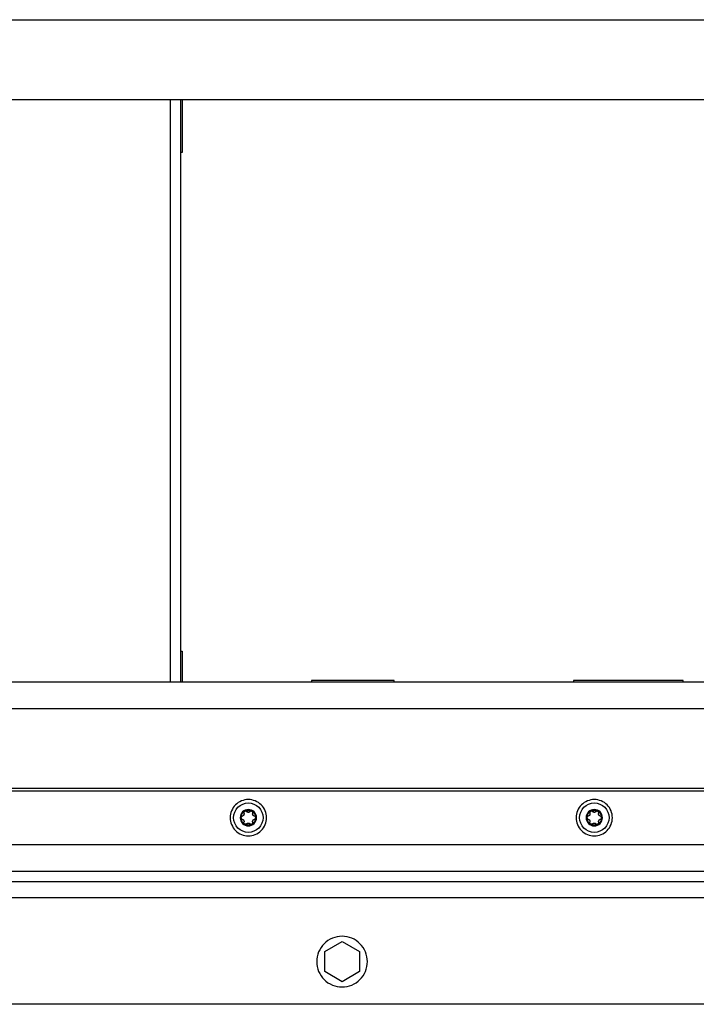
# Model space of a CAD drawing. Header units: millimetres. Extents: x -3787 to 418, y -511 to 3927.
# Tile 21 of 87: x -1442 to -1188, y -38 to 331. Entities that reach past the tile are written whole.
import ezdxf

# ---------------------------------------------------------------- set-up
doc = ezdxf.new("R2010")
doc.units = ezdxf.units.MM

msp = doc.modelspace()

# ---------------------------------------------------------------- linework, layer by layer
at = {"color": 7, "linetype": 'Continuous', "lineweight": 25}
for p, q in [((-1880.01, 331.14), (-962.01, 331.14)), ((-972.01, 301.14), (-1870.01, 301.14)), ((-1381.51, 82.81), (-1381.51, 301.14)), ((-1381.01, 301.14), (-1381.01, 281.31)), ((-1381.01, 281.31), (-1381.51, 281.31)), ((-1381.51, 94.31), (-1381.01, 94.31)), ((-1381.01, 94.31), (-1381.01, 82.81)), ((-1880.01, 82.81), (-962.01, 82.81)), ((-1301.5, 83.31), (-1332.5, 83.31)), ((-1332.5, 83.31), (-1332.5, 82.81)), ((-1301.5, 82.81), (-1301.5, 83.31)), ((-1193.17, 83.31), (-1234.17, 83.31)), ((-1234.17, 83.31), (-1234.17, 82.81)), ((-1193.17, 82.81), (-1193.17, 83.31)), ((-1880.01, 72.81), (-962.01, 72.81)), ((-953.01, 41.81), (-1889.01, 41.81)), ((-972.01, 42.81), (-1870.01, 42.81)), ((-1889.01, 21.81), (-953.01, 21.81)), ((-1893.01, 11.81), (-949.01, 11.81)), ((-912.01, 7.81), (-1930.01, 7.81)), ((-1022.01, 1.81), (-1820.01, 1.81)), ((-1327.51, -18.44), (-1321.01, -14.69)), ((-1321.01, -14.69), (-1314.51, -18.44)), ((-1327.51, -25.94), (-1327.51, -18.44)), ((-1314.51, -18.44), (-1314.51, -25.94)), ((-1321.01, -29.7), (-1327.51, -25.94)), ((-1314.51, -25.94), (-1321.01, -29.7)), ((-1022.01, -38.19), (-1820.01, -38.19))]:
    msp.add_line(p, q, dxfattribs=at)
at = {"color": 8, "linetype": 'Continuous', "lineweight": 25}
msp.add_line((-1385.51, 301.14), (-1385.51, 82.81), dxfattribs=at)
at = {"color": 7, "linetype": 'Continuous', "lineweight": 25}
for points, knots in [([(-1356.15, 38.61), (-1357.04, 38.61), (-1357.93, 38.43), (-1359.58, 37.75), (-1360.33, 37.25), (-1361.59, 35.99), (-1362.09, 35.23), (-1362.77, 33.59), (-1362.95, 32.7), (-1362.95, 30.92), (-1362.77, 30.03), (-1362.09, 28.38), (-1361.59, 27.63), (-1360.33, 26.37), (-1359.58, 25.87), (-1357.93, 25.19), (-1357.04, 25.01), (-1356.15, 25.01)], [0, 0, 0, 0, 0.125, 0.125, 0.25, 0.25, 0.375, 0.375, 0.5, 0.5, 0.625, 0.625, 0.75, 0.75, 0.875, 0.875, 1, 1, 1, 1]), ([(-1356.15, 26.29), (-1357.61, 26.29), (-1359.02, 26.87), (-1361.09, 28.94), (-1361.67, 30.35), (-1361.67, 33.27), (-1361.09, 34.68), (-1359.02, 36.75), (-1357.61, 37.33), (-1356.15, 37.33)], [0, 0, 0, 0, 0.25, 0.25, 0.5, 0.5, 0.75, 0.75, 1, 1, 1, 1]), ([(-1356.15, 25.01), (-1355.26, 25.01), (-1354.37, 25.19), (-1352.73, 25.87), (-1351.97, 26.37), (-1350.71, 27.63), (-1350.21, 28.38), (-1349.53, 30.03), (-1349.35, 30.92), (-1349.35, 32.7), (-1349.53, 33.59), (-1350.21, 35.23), (-1350.71, 35.99), (-1351.97, 37.25), (-1352.73, 37.75), (-1354.37, 38.43), (-1355.26, 38.61), (-1356.15, 38.61)], [0, 0, 0, 0, 0.125, 0.125, 0.25, 0.25, 0.375, 0.375, 0.5, 0.5, 0.625, 0.625, 0.75, 0.75, 0.875, 0.875, 1, 1, 1, 1]), ([(-1356.15, 37.33), (-1354.69, 37.33), (-1353.28, 36.75), (-1351.21, 34.68), (-1350.63, 33.27), (-1350.63, 30.35), (-1351.21, 28.94), (-1353.28, 26.87), (-1354.69, 26.29), (-1356.15, 26.29)], [0, 0, 0, 0, 0.25, 0.25, 0.5, 0.5, 0.75, 0.75, 1, 1, 1, 1]), ([(-1226.44, 38.61), (-1227.33, 38.61), (-1228.22, 38.43), (-1229.86, 37.75), (-1230.62, 37.25), (-1231.87, 35.99), (-1232.38, 35.23), (-1233.06, 33.59), (-1233.24, 32.7), (-1233.24, 30.92), (-1233.06, 30.03), (-1232.38, 28.38), (-1231.87, 27.63), (-1230.62, 26.37), (-1229.86, 25.87), (-1228.22, 25.19), (-1227.33, 25.01), (-1226.44, 25.01)], [0, 0, 0, 0, 0.125, 0.125, 0.25, 0.25, 0.375, 0.375, 0.5, 0.5, 0.625, 0.625, 0.75, 0.75, 0.875, 0.875, 1, 1, 1, 1]), ([(-1226.44, 26.29), (-1227.9, 26.29), (-1229.3, 26.87), (-1231.37, 28.94), (-1231.96, 30.35), (-1231.96, 33.27), (-1231.37, 34.68), (-1229.3, 36.75), (-1227.9, 37.33), (-1226.44, 37.33)], [0, 0, 0, 0, 0.25, 0.25, 0.5, 0.5, 0.75, 0.75, 1, 1, 1, 1]), ([(-1226.44, 25.01), (-1225.55, 25.01), (-1224.66, 25.19), (-1223.01, 25.87), (-1222.26, 26.37), (-1221, 27.63), (-1220.49, 28.38), (-1219.81, 30.03), (-1219.64, 30.92), (-1219.64, 32.7), (-1219.81, 33.59), (-1220.49, 35.23), (-1221, 35.99), (-1222.26, 37.25), (-1223.01, 37.75), (-1224.66, 38.43), (-1225.55, 38.61), (-1226.44, 38.61)], [0, 0, 0, 0, 0.125, 0.125, 0.25, 0.25, 0.375, 0.375, 0.5, 0.5, 0.625, 0.625, 0.75, 0.75, 0.875, 0.875, 1, 1, 1, 1]), ([(-1226.44, 37.33), (-1224.97, 37.33), (-1223.57, 36.75), (-1221.5, 34.68), (-1220.92, 33.27), (-1220.92, 30.35), (-1221.5, 28.94), (-1223.57, 26.87), (-1224.97, 26.29), (-1226.44, 26.29)], [0, 0, 0, 0, 0.25, 0.25, 0.5, 0.5, 0.75, 0.75, 1, 1, 1, 1]), ([(-1356.15, 34.87), (-1357.84, 34.87), (-1359.21, 33.5), (-1359.21, 30.12), (-1357.84, 28.75), (-1356.15, 28.75)], [0, 0, 0, 0, 0.5, 0.5, 1, 1, 1, 1]), ([(-1358.91, 31.81), (-1358.91, 31.86), (-1358.91, 31.95), (-1358.9, 32.09), (-1358.88, 32.23), (-1358.85, 32.37), (-1358.8, 32.58), (-1358.71, 32.86), (-1358.55, 33.19), (-1358.34, 33.5), (-1358.13, 33.74), (-1357.92, 33.93), (-1357.73, 34.08), (-1357.6, 34.16), (-1357.53, 34.2)], [0, 0, 0, 0, 0.049249, 0.098316, 0.147332, 0.196427, 0.245731, 0.372789, 0.500023, 0.627081, 0.754315, 0.836273, 0.917965, 1, 1, 1, 1]), ([(-1357.8, 33.5), (-1357.8, 33.47), (-1357.78, 33.41), (-1357.77, 33.33), (-1357.76, 33.24), (-1357.77, 33.13), (-1357.8, 32.98), (-1357.88, 32.81), (-1357.99, 32.65), (-1358.12, 32.53), (-1358.28, 32.44), (-1358.39, 32.41), (-1358.44, 32.39)], [0, 0, 0, 0, 0.069648, 0.134488, 0.194606, 0.250112, 0.378893, 0.49918, 0.619982, 0.749324, 0.865167, 1, 1, 1, 1]), ([(-1357.53, 34.2), (-1357.55, 34.19), (-1357.59, 34.16), (-1357.64, 34.12), (-1357.69, 34.07), (-1357.73, 34.01), (-1357.77, 33.95), (-1357.8, 33.87), (-1357.83, 33.76), (-1357.83, 33.63), (-1357.81, 33.54), (-1357.8, 33.5)], [0, 0, 0, 0, 0.083058, 0.165265, 0.247352, 0.330072, 0.414184, 0.50043, 0.666593, 0.831108, 1, 1, 1, 1]), ([(-1357.53, 34.2), (-1357.49, 34.22), (-1357.4, 34.27), (-1357.27, 34.33), (-1357.14, 34.39), (-1357, 34.44), (-1356.83, 34.49), (-1356.63, 34.53), (-1356.39, 34.56), (-1356.23, 34.57), (-1356.15, 34.57)], [0, 0, 0, 0, 0.100225, 0.200067, 0.299801, 0.399704, 0.500049, 0.666829, 0.833053, 1, 1, 1, 1]), ([(-1357.23, 34.28), (-1357.26, 34.28), (-1357.31, 34.28), (-1357.39, 34.26), (-1357.46, 34.24), (-1357.51, 34.21), (-1357.53, 34.2)], [0, 0, 0, 0, 0.254015, 0.503467, 0.751189, 1, 1, 1, 1]), ([(-1356.79, 34.09), (-1356.81, 34.1), (-1356.84, 34.13), (-1356.89, 34.17), (-1356.94, 34.21), (-1357.02, 34.24), (-1357.11, 34.27), (-1357.19, 34.28), (-1357.23, 34.28)], [0, 0, 0, 0, 0.13406, 0.267042, 0.400106, 0.53445, 0.769681, 1, 1, 1, 1]), ([(-1356.15, 33.81), (-1356.17, 33.81), (-1356.22, 33.81), (-1356.3, 33.82), (-1356.37, 33.84), (-1356.44, 33.86), (-1356.54, 33.9), (-1356.67, 33.97), (-1356.75, 34.05), (-1356.79, 34.09)], [0, 0, 0, 0, 0.094967, 0.192047, 0.291667, 0.394222, 0.500073, 0.731133, 1, 1, 1, 1]), ([(-1356.15, 28.75), (-1355.34, 28.75), (-1354.56, 29.07), (-1353.41, 30.22), (-1353.09, 31), (-1353.09, 32.62), (-1353.41, 33.4), (-1354.56, 34.55), (-1355.34, 34.87), (-1356.15, 34.87)], [0, 0, 0, 0, 0.25, 0.25, 0.5, 0.5, 0.75, 0.75, 1, 1, 1, 1]), ([(-1356.15, 34.57), (-1356.1, 34.57), (-1356.01, 34.57), (-1355.86, 34.56), (-1355.72, 34.54), (-1355.58, 34.51), (-1355.4, 34.47), (-1355.21, 34.41), (-1354.98, 34.31), (-1354.84, 34.24), (-1354.77, 34.2)], [0, 0, 0, 0, 0.100225, 0.200067, 0.299801, 0.399704, 0.500049, 0.666829, 0.833053, 1, 1, 1, 1]), ([(-1355.51, 34.09), (-1355.53, 34.07), (-1355.57, 34.02), (-1355.65, 33.97), (-1355.72, 33.92), (-1355.8, 33.88), (-1355.91, 33.84), (-1356.03, 33.81), (-1356.11, 33.81), (-1356.15, 33.81)], [0, 0, 0, 0, 0.13944, 0.269239, 0.389572, 0.500655, 0.67495, 0.840789, 1, 1, 1, 1]), ([(-1355.07, 34.28), (-1355.09, 34.28), (-1355.13, 34.28), (-1355.19, 34.27), (-1355.25, 34.25), (-1355.32, 34.23), (-1355.42, 34.18), (-1355.48, 34.12), (-1355.51, 34.09)], [0, 0, 0, 0, 0.115084, 0.230621, 0.347395, 0.466183, 0.733228, 1, 1, 1, 1]), ([(-1354.77, 34.2), (-1354.79, 34.21), (-1354.84, 34.24), (-1354.92, 34.26), (-1354.99, 34.28), (-1355.04, 34.28), (-1355.07, 34.28)], [0, 0, 0, 0, 0.248811, 0.496533, 0.745985, 1, 1, 1, 1]), ([(-1354.5, 33.5), (-1354.49, 33.53), (-1354.48, 33.58), (-1354.47, 33.65), (-1354.47, 33.73), (-1354.48, 33.81), (-1354.51, 33.9), (-1354.56, 34.01), (-1354.65, 34.12), (-1354.73, 34.17), (-1354.77, 34.2)], [0, 0, 0, 0, 0.102247, 0.202107, 0.300825, 0.399709, 0.50007, 0.670267, 0.834894, 1, 1, 1, 1]), ([(-1354.77, 34.2), (-1354.73, 34.18), (-1354.65, 34.13), (-1354.53, 34.05), (-1354.42, 33.96), (-1354.31, 33.87), (-1354.15, 33.72), (-1353.96, 33.5), (-1353.75, 33.19), (-1353.59, 32.86), (-1353.49, 32.55), (-1353.43, 32.28), (-1353.4, 32.05), (-1353.39, 31.89), (-1353.39, 31.81)], [0, 0, 0, 0, 0.049249, 0.098316, 0.147332, 0.196427, 0.245731, 0.372789, 0.500023, 0.627081, 0.754315, 0.836273, 0.917965, 1, 1, 1, 1]), ([(-1353.86, 32.39), (-1353.89, 32.4), (-1353.95, 32.42), (-1354.03, 32.45), (-1354.1, 32.49), (-1354.2, 32.55), (-1354.31, 32.65), (-1354.42, 32.8), (-1354.5, 32.98), (-1354.54, 33.15), (-1354.54, 33.33), (-1354.51, 33.44), (-1354.5, 33.5)], [0, 0, 0, 0, 0.0696477, 0.1344877, 0.1946062, 0.2501117, 0.3788928, 0.4991802, 0.6199818, 0.7493243, 0.865167, 1, 1, 1, 1]), ([(-1226.44, 34.87), (-1228.13, 34.87), (-1229.5, 33.5), (-1229.5, 30.12), (-1228.13, 28.75), (-1226.44, 28.75)], [0, 0, 0, 0, 0.5, 0.5, 1, 1, 1, 1]), ([(-1229.2, 31.81), (-1229.2, 31.86), (-1229.19, 31.95), (-1229.18, 32.09), (-1229.16, 32.23), (-1229.14, 32.37), (-1229.09, 32.58), (-1229, 32.86), (-1228.83, 33.19), (-1228.63, 33.5), (-1228.41, 33.74), (-1228.21, 33.93), (-1228.02, 34.08), (-1227.88, 34.16), (-1227.82, 34.2)], [0, 0, 0, 0, 0.049249, 0.098316, 0.147332, 0.196427, 0.245731, 0.372789, 0.500023, 0.627081, 0.754315, 0.836273, 0.917965, 1, 1, 1, 1]), ([(-1228.09, 33.5), (-1228.08, 33.47), (-1228.07, 33.41), (-1228.05, 33.33), (-1228.05, 33.24), (-1228.06, 33.13), (-1228.09, 32.98), (-1228.16, 32.81), (-1228.27, 32.65), (-1228.41, 32.53), (-1228.56, 32.44), (-1228.67, 32.41), (-1228.73, 32.39)], [0, 0, 0, 0, 0.0696477, 0.1344877, 0.1946062, 0.2501117, 0.3788928, 0.4991802, 0.6199817, 0.7493242, 0.8651669, 1, 1, 1, 1]), ([(-1227.82, 34.2), (-1227.84, 34.19), (-1227.88, 34.16), (-1227.93, 34.12), (-1227.98, 34.07), (-1228.02, 34.01), (-1228.05, 33.95), (-1228.09, 33.87), (-1228.12, 33.76), (-1228.12, 33.63), (-1228.1, 33.54), (-1228.09, 33.5)], [0, 0, 0, 0, 0.083058, 0.165265, 0.247352, 0.330072, 0.414184, 0.50043, 0.666593, 0.831108, 1, 1, 1, 1]), ([(-1227.82, 34.2), (-1227.77, 34.22), (-1227.69, 34.27), (-1227.56, 34.33), (-1227.43, 34.39), (-1227.29, 34.44), (-1227.12, 34.49), (-1226.92, 34.53), (-1226.68, 34.56), (-1226.52, 34.57), (-1226.44, 34.57)], [0, 0, 0, 0, 0.100225, 0.200067, 0.299801, 0.399704, 0.500049, 0.666829, 0.833053, 1, 1, 1, 1]), ([(-1227.52, 34.28), (-1227.54, 34.28), (-1227.59, 34.28), (-1227.67, 34.26), (-1227.75, 34.24), (-1227.79, 34.21), (-1227.82, 34.2)], [0, 0, 0, 0, 0.254015, 0.503467, 0.751189, 1, 1, 1, 1]), ([(-1227.08, 34.09), (-1227.09, 34.1), (-1227.12, 34.13), (-1227.17, 34.17), (-1227.23, 34.21), (-1227.3, 34.24), (-1227.4, 34.27), (-1227.48, 34.28), (-1227.52, 34.28)], [0, 0, 0, 0, 0.13406, 0.267042, 0.400106, 0.53445, 0.769681, 1, 1, 1, 1]), ([(-1226.44, 33.81), (-1226.46, 33.81), (-1226.51, 33.81), (-1226.58, 33.82), (-1226.65, 33.84), (-1226.73, 33.86), (-1226.83, 33.9), (-1226.95, 33.97), (-1227.03, 34.05), (-1227.08, 34.09)], [0, 0, 0, 0, 0.094967, 0.192047, 0.291667, 0.394222, 0.500073, 0.731133, 1, 1, 1, 1]), ([(-1226.44, 28.75), (-1224.75, 28.75), (-1223.38, 30.12), (-1223.38, 33.5), (-1224.75, 34.87), (-1226.44, 34.87)], [0, 0, 0, 0, 0.5, 0.5, 1, 1, 1, 1]), ([(-1226.44, 34.57), (-1226.39, 34.57), (-1226.29, 34.57), (-1226.15, 34.56), (-1226, 34.54), (-1225.86, 34.51), (-1225.69, 34.47), (-1225.49, 34.41), (-1225.27, 34.31), (-1225.13, 34.24), (-1225.06, 34.2)], [0, 0, 0, 0, 0.100225, 0.200067, 0.299801, 0.399704, 0.500049, 0.666829, 0.833053, 1, 1, 1, 1]), ([(-1225.8, 34.09), (-1225.82, 34.07), (-1225.86, 34.02), (-1225.93, 33.97), (-1226, 33.92), (-1226.09, 33.88), (-1226.19, 33.84), (-1226.31, 33.81), (-1226.4, 33.81), (-1226.44, 33.81)], [0, 0, 0, 0, 0.13944, 0.269239, 0.389572, 0.500655, 0.67495, 0.840789, 1, 1, 1, 1]), ([(-1225.36, 34.28), (-1225.38, 34.28), (-1225.42, 34.28), (-1225.47, 34.27), (-1225.53, 34.25), (-1225.61, 34.23), (-1225.7, 34.18), (-1225.77, 34.12), (-1225.8, 34.09)], [0, 0, 0, 0, 0.115084, 0.230621, 0.347395, 0.466183, 0.733228, 1, 1, 1, 1]), ([(-1225.06, 34.2), (-1225.08, 34.21), (-1225.13, 34.24), (-1225.2, 34.26), (-1225.28, 34.28), (-1225.33, 34.28), (-1225.36, 34.28)], [0, 0, 0, 0, 0.2488114, 0.4965333, 0.7459851, 1, 1, 1, 1]), ([(-1225.06, 34.2), (-1225.02, 34.18), (-1224.93, 34.13), (-1224.82, 34.05), (-1224.7, 33.96), (-1224.6, 33.87), (-1224.44, 33.72), (-1224.24, 33.5), (-1224.04, 33.19), (-1223.88, 32.86), (-1223.77, 32.55), (-1223.71, 32.28), (-1223.68, 32.05), (-1223.68, 31.89), (-1223.68, 31.81)], [0, 0, 0, 0, 0.049249, 0.098316, 0.1473316, 0.1964266, 0.2457313, 0.3727891, 0.5000232, 0.627081, 0.7543151, 0.8362725, 0.9179651, 1, 1, 1, 1]), ([(-1224.78, 33.5), (-1224.78, 33.53), (-1224.76, 33.58), (-1224.75, 33.65), (-1224.76, 33.73), (-1224.77, 33.81), (-1224.8, 33.9), (-1224.85, 34.01), (-1224.94, 34.12), (-1225.02, 34.17), (-1225.06, 34.2)], [0, 0, 0, 0, 0.102247, 0.202107, 0.300825, 0.399709, 0.50007, 0.670267, 0.834894, 1, 1, 1, 1]), ([(-1224.14, 32.39), (-1224.17, 32.4), (-1224.23, 32.42), (-1224.31, 32.45), (-1224.39, 32.49), (-1224.49, 32.55), (-1224.6, 32.65), (-1224.71, 32.8), (-1224.79, 32.98), (-1224.82, 33.15), (-1224.82, 33.33), (-1224.8, 33.44), (-1224.78, 33.5)], [0, 0, 0, 0, 0.069648, 0.134488, 0.194606, 0.250112, 0.378893, 0.49918, 0.619982, 0.749324, 0.865167, 1, 1, 1, 1]), ([(-1358.44, 32.39), (-1358.47, 32.39), (-1358.52, 32.37), (-1358.59, 32.34), (-1358.66, 32.3), (-1358.72, 32.25), (-1358.79, 32.18), (-1358.85, 32.08), (-1358.9, 31.95), (-1358.91, 31.86), (-1358.91, 31.81)], [0, 0, 0, 0, 0.102247, 0.202107, 0.300825, 0.399709, 0.50007, 0.670267, 0.834894, 1, 1, 1, 1]), ([(-1357.53, 29.42), (-1357.57, 29.44), (-1357.65, 29.49), (-1357.77, 29.57), (-1357.88, 29.66), (-1357.99, 29.75), (-1358.15, 29.9), (-1358.34, 30.12), (-1358.55, 30.42), (-1358.71, 30.76), (-1358.81, 31.06), (-1358.87, 31.34), (-1358.9, 31.57), (-1358.91, 31.73), (-1358.91, 31.81)], [0, 0, 0, 0, 0.049249, 0.098316, 0.147332, 0.196427, 0.245731, 0.372789, 0.500023, 0.627081, 0.754315, 0.836273, 0.917965, 1, 1, 1, 1]), ([(-1358.91, 31.81), (-1358.91, 31.79), (-1358.91, 31.74), (-1358.9, 31.67), (-1358.88, 31.6), (-1358.85, 31.54), (-1358.81, 31.48), (-1358.76, 31.41), (-1358.68, 31.33), (-1358.57, 31.26), (-1358.49, 31.24), (-1358.44, 31.22)], [0, 0, 0, 0, 0.083058, 0.1652653, 0.2473517, 0.3300717, 0.4141836, 0.5004297, 0.6665929, 0.8311085, 1, 1, 1, 1]), ([(-1358.44, 31.22), (-1358.41, 31.22), (-1358.36, 31.2), (-1358.27, 31.17), (-1358.2, 31.13), (-1358.1, 31.06), (-1357.99, 30.97), (-1357.88, 30.81), (-1357.8, 30.64), (-1357.76, 30.46), (-1357.76, 30.28), (-1357.79, 30.17), (-1357.8, 30.11)], [0, 0, 0, 0, 0.069648, 0.134488, 0.194606, 0.250112, 0.378893, 0.49918, 0.619982, 0.749324, 0.865167, 1, 1, 1, 1]), ([(-1357.53, 29.42), (-1357.55, 29.43), (-1357.59, 29.46), (-1357.64, 29.5), (-1357.69, 29.55), (-1357.73, 29.61), (-1357.77, 29.67), (-1357.8, 29.75), (-1357.83, 29.85), (-1357.84, 29.99), (-1357.81, 30.07), (-1357.8, 30.11)], [0, 0, 0, 0, 0.080783, 0.162359, 0.244941, 0.328733, 0.413933, 0.500725, 0.653903, 0.820129, 1, 1, 1, 1]), ([(-1356.79, 29.53), (-1356.77, 29.55), (-1356.73, 29.6), (-1356.66, 29.65), (-1356.58, 29.7), (-1356.5, 29.74), (-1356.39, 29.78), (-1356.27, 29.8), (-1356.19, 29.81), (-1356.15, 29.81)], [0, 0, 0, 0, 0.13944, 0.269239, 0.389572, 0.500655, 0.67495, 0.840789, 1, 1, 1, 1]), ([(-1356.15, 29.81), (-1356.13, 29.81), (-1356.08, 29.81), (-1356.01, 29.8), (-1355.93, 29.78), (-1355.86, 29.76), (-1355.76, 29.72), (-1355.64, 29.65), (-1355.55, 29.57), (-1355.51, 29.53)], [0, 0, 0, 0, 0.094967, 0.192047, 0.291667, 0.394222, 0.500073, 0.731133, 1, 1, 1, 1]), ([(-1353.39, 31.81), (-1353.39, 31.76), (-1353.39, 31.67), (-1353.4, 31.53), (-1353.42, 31.38), (-1353.45, 31.25), (-1353.5, 31.03), (-1353.59, 30.76), (-1353.75, 30.43), (-1353.96, 30.12), (-1354.17, 29.88), (-1354.38, 29.69), (-1354.57, 29.54), (-1354.7, 29.46), (-1354.77, 29.42)], [0, 0, 0, 0, 0.049249, 0.098316, 0.147332, 0.196427, 0.245731, 0.372789, 0.500023, 0.627081, 0.754315, 0.836273, 0.917965, 1, 1, 1, 1]), ([(-1354.77, 29.42), (-1354.75, 29.43), (-1354.71, 29.46), (-1354.66, 29.5), (-1354.61, 29.55), (-1354.57, 29.61), (-1354.53, 29.67), (-1354.5, 29.75), (-1354.47, 29.86), (-1354.47, 29.99), (-1354.49, 30.07), (-1354.5, 30.11)], [0, 0, 0, 0, 0.083058, 0.165265, 0.247352, 0.330072, 0.414184, 0.50043, 0.666593, 0.831108, 1, 1, 1, 1]), ([(-1354.5, 30.11), (-1354.51, 30.15), (-1354.52, 30.2), (-1354.53, 30.29), (-1354.54, 30.38), (-1354.53, 30.49), (-1354.5, 30.64), (-1354.42, 30.81), (-1354.31, 30.96), (-1354.18, 31.08), (-1354.02, 31.18), (-1353.92, 31.21), (-1353.86, 31.22)], [0, 0, 0, 0, 0.069648, 0.134488, 0.194606, 0.250112, 0.378893, 0.49918, 0.619982, 0.749324, 0.865167, 1, 1, 1, 1]), ([(-1353.39, 31.81), (-1353.39, 31.83), (-1353.39, 31.88), (-1353.41, 31.95), (-1353.42, 32.01), (-1353.45, 32.08), (-1353.49, 32.14), (-1353.54, 32.21), (-1353.62, 32.29), (-1353.73, 32.36), (-1353.82, 32.38), (-1353.86, 32.39)], [0, 0, 0, 0, 0.083058, 0.1652653, 0.2473517, 0.3300717, 0.4141836, 0.5004297, 0.6665929, 0.8311085, 1, 1, 1, 1]), ([(-1353.86, 31.22), (-1353.83, 31.23), (-1353.78, 31.24), (-1353.71, 31.28), (-1353.65, 31.32), (-1353.58, 31.37), (-1353.52, 31.44), (-1353.45, 31.54), (-1353.4, 31.67), (-1353.39, 31.76), (-1353.39, 31.81)], [0, 0, 0, 0, 0.102247, 0.202107, 0.300825, 0.399709, 0.50007, 0.670267, 0.834894, 1, 1, 1, 1]), ([(-1228.73, 32.39), (-1228.76, 32.39), (-1228.8, 32.37), (-1228.88, 32.34), (-1228.94, 32.3), (-1229, 32.25), (-1229.07, 32.18), (-1229.14, 32.08), (-1229.19, 31.95), (-1229.19, 31.86), (-1229.2, 31.81)], [0, 0, 0, 0, 0.102247, 0.202107, 0.300825, 0.399709, 0.50007, 0.670267, 0.834894, 1, 1, 1, 1]), ([(-1227.82, 29.42), (-1227.86, 29.44), (-1227.94, 29.49), (-1228.06, 29.57), (-1228.17, 29.66), (-1228.28, 29.75), (-1228.43, 29.9), (-1228.63, 30.12), (-1228.83, 30.42), (-1229, 30.76), (-1229.1, 31.06), (-1229.16, 31.34), (-1229.19, 31.57), (-1229.19, 31.73), (-1229.2, 31.81)], [0, 0, 0, 0, 0.049249, 0.098316, 0.147332, 0.196427, 0.245731, 0.372789, 0.500023, 0.627081, 0.754315, 0.836273, 0.917965, 1, 1, 1, 1]), ([(-1229.2, 31.81), (-1229.2, 31.79), (-1229.19, 31.74), (-1229.18, 31.67), (-1229.16, 31.6), (-1229.13, 31.54), (-1229.1, 31.48), (-1229.05, 31.41), (-1228.96, 31.33), (-1228.85, 31.26), (-1228.77, 31.24), (-1228.73, 31.22)], [0, 0, 0, 0, 0.083058, 0.165265, 0.247352, 0.330072, 0.414184, 0.50043, 0.666593, 0.831108, 1, 1, 1, 1]), ([(-1228.73, 31.22), (-1228.7, 31.22), (-1228.64, 31.2), (-1228.56, 31.17), (-1228.48, 31.13), (-1228.39, 31.06), (-1228.27, 30.97), (-1228.16, 30.81), (-1228.09, 30.64), (-1228.05, 30.46), (-1228.05, 30.28), (-1228.08, 30.17), (-1228.09, 30.11)], [0, 0, 0, 0, 0.069648, 0.134488, 0.194606, 0.250112, 0.378893, 0.49918, 0.619982, 0.749324, 0.865167, 1, 1, 1, 1]), ([(-1227.82, 29.42), (-1227.84, 29.43), (-1227.87, 29.46), (-1227.93, 29.5), (-1227.98, 29.55), (-1228.02, 29.61), (-1228.05, 29.67), (-1228.09, 29.75), (-1228.11, 29.85), (-1228.12, 29.99), (-1228.1, 30.07), (-1228.09, 30.11)], [0, 0, 0, 0, 0.0807827, 0.1623588, 0.2449408, 0.3287334, 0.4139327, 0.5007253, 0.6539027, 0.8201294, 1, 1, 1, 1]), ([(-1227.08, 29.53), (-1227.05, 29.55), (-1227.01, 29.6), (-1226.94, 29.65), (-1226.87, 29.7), (-1226.78, 29.74), (-1226.68, 29.78), (-1226.56, 29.8), (-1226.48, 29.81), (-1226.44, 29.81)], [0, 0, 0, 0, 0.13944, 0.269239, 0.389572, 0.500655, 0.67495, 0.840789, 1, 1, 1, 1]), ([(-1226.44, 29.81), (-1226.41, 29.81), (-1226.36, 29.81), (-1226.29, 29.8), (-1226.22, 29.78), (-1226.15, 29.76), (-1226.05, 29.72), (-1225.92, 29.65), (-1225.84, 29.57), (-1225.8, 29.53)], [0, 0, 0, 0, 0.0949666, 0.1920468, 0.291667, 0.3942219, 0.5000732, 0.7311325, 1, 1, 1, 1]), ([(-1223.68, 31.81), (-1223.68, 31.76), (-1223.68, 31.67), (-1223.69, 31.53), (-1223.71, 31.38), (-1223.73, 31.25), (-1223.78, 31.03), (-1223.88, 30.76), (-1224.04, 30.43), (-1224.24, 30.12), (-1224.46, 29.88), (-1224.67, 29.69), (-1224.85, 29.54), (-1224.99, 29.46), (-1225.06, 29.42)], [0, 0, 0, 0, 0.049249, 0.098316, 0.1473316, 0.1964266, 0.2457313, 0.3727891, 0.5000232, 0.627081, 0.7543151, 0.8362725, 0.9179651, 1, 1, 1, 1]), ([(-1225.06, 29.42), (-1225.04, 29.43), (-1225, 29.46), (-1224.94, 29.5), (-1224.9, 29.55), (-1224.85, 29.61), (-1224.82, 29.67), (-1224.78, 29.75), (-1224.76, 29.86), (-1224.75, 29.99), (-1224.77, 30.07), (-1224.78, 30.11)], [0, 0, 0, 0, 0.083058, 0.1652653, 0.2473517, 0.3300716, 0.4141835, 0.5004296, 0.6665928, 0.8311085, 1, 1, 1, 1]), ([(-1224.78, 30.11), (-1224.79, 30.15), (-1224.81, 30.2), (-1224.82, 30.29), (-1224.82, 30.38), (-1224.82, 30.49), (-1224.79, 30.64), (-1224.71, 30.81), (-1224.6, 30.96), (-1224.47, 31.08), (-1224.31, 31.18), (-1224.2, 31.21), (-1224.14, 31.22)], [0, 0, 0, 0, 0.069648, 0.134488, 0.194606, 0.250112, 0.378893, 0.49918, 0.619982, 0.749324, 0.865167, 1, 1, 1, 1]), ([(-1223.68, 31.81), (-1223.68, 31.83), (-1223.68, 31.88), (-1223.69, 31.95), (-1223.71, 32.01), (-1223.74, 32.08), (-1223.77, 32.14), (-1223.83, 32.21), (-1223.91, 32.29), (-1224.02, 32.36), (-1224.1, 32.38), (-1224.14, 32.39)], [0, 0, 0, 0, 0.083058, 0.165265, 0.247352, 0.330072, 0.414184, 0.50043, 0.666593, 0.831108, 1, 1, 1, 1]), ([(-1224.14, 31.22), (-1224.12, 31.23), (-1224.07, 31.24), (-1224, 31.28), (-1223.93, 31.32), (-1223.87, 31.37), (-1223.8, 31.44), (-1223.74, 31.54), (-1223.69, 31.67), (-1223.68, 31.76), (-1223.68, 31.81)], [0, 0, 0, 0, 0.102247, 0.202107, 0.300825, 0.399709, 0.50007, 0.670267, 0.834894, 1, 1, 1, 1]), ([(-1356.79, 29.53), (-1356.81, 29.51), (-1356.84, 29.48), (-1356.89, 29.44), (-1356.95, 29.41), (-1357.01, 29.38), (-1357.07, 29.36), (-1357.15, 29.34), (-1357.27, 29.33), (-1357.41, 29.36), (-1357.49, 29.4), (-1357.53, 29.42)], [0, 0, 0, 0, 0.091865, 0.180251, 0.26522, 0.346842, 0.425196, 0.500373, 0.67197, 0.837978, 1, 1, 1, 1]), ([(-1354.77, 29.42), (-1354.81, 29.4), (-1354.89, 29.35), (-1355.02, 29.29), (-1355.15, 29.23), (-1355.29, 29.19), (-1355.5, 29.12), (-1355.78, 29.07), (-1356.15, 29.04), (-1356.52, 29.07), (-1356.84, 29.13), (-1357.1, 29.22), (-1357.32, 29.31), (-1357.46, 29.38), (-1357.53, 29.42)], [0, 0, 0, 0, 0.049249, 0.098316, 0.147332, 0.196427, 0.245731, 0.372789, 0.500023, 0.627081, 0.754315, 0.836273, 0.917965, 1, 1, 1, 1]), ([(-1355.51, 29.53), (-1355.49, 29.51), (-1355.46, 29.48), (-1355.39, 29.43), (-1355.33, 29.39), (-1355.25, 29.36), (-1355.16, 29.34), (-1355.04, 29.33), (-1354.9, 29.36), (-1354.81, 29.4), (-1354.77, 29.42)], [0, 0, 0, 0, 0.102247, 0.202107, 0.300825, 0.399708, 0.500069, 0.670266, 0.834893, 1, 1, 1, 1]), ([(-1227.08, 29.53), (-1227.09, 29.51), (-1227.13, 29.48), (-1227.18, 29.44), (-1227.24, 29.41), (-1227.29, 29.38), (-1227.35, 29.36), (-1227.44, 29.34), (-1227.55, 29.33), (-1227.69, 29.36), (-1227.78, 29.4), (-1227.82, 29.42)], [0, 0, 0, 0, 0.091865, 0.180251, 0.26522, 0.346842, 0.425196, 0.500373, 0.67197, 0.837978, 1, 1, 1, 1]), ([(-1225.06, 29.42), (-1225.1, 29.4), (-1225.18, 29.35), (-1225.31, 29.29), (-1225.44, 29.23), (-1225.57, 29.19), (-1225.78, 29.12), (-1226.07, 29.07), (-1226.44, 29.04), (-1226.8, 29.07), (-1227.12, 29.13), (-1227.39, 29.22), (-1227.61, 29.31), (-1227.75, 29.38), (-1227.82, 29.42)], [0, 0, 0, 0, 0.049249, 0.098316, 0.147332, 0.196427, 0.245731, 0.372789, 0.500023, 0.627081, 0.754315, 0.836273, 0.917965, 1, 1, 1, 1]), ([(-1225.8, 29.53), (-1225.78, 29.51), (-1225.74, 29.48), (-1225.68, 29.43), (-1225.61, 29.39), (-1225.54, 29.36), (-1225.44, 29.34), (-1225.32, 29.33), (-1225.18, 29.36), (-1225.1, 29.4), (-1225.06, 29.42)], [0, 0, 0, 0, 0.102247, 0.202107, 0.300825, 0.399708, 0.500069, 0.670266, 0.834893, 1, 1, 1, 1]), ([(-1311.51, -22.19), (-1311.51, -20.95), (-1311.76, -19.7), (-1312.71, -17.41), (-1313.41, -16.35), (-1315.17, -14.59), (-1316.22, -13.89), (-1318.52, -12.94), (-1319.76, -12.69), (-1322.25, -12.69), (-1323.49, -12.94), (-1325.79, -13.89), (-1326.85, -14.59), (-1328.6, -16.35), (-1329.31, -17.41), (-1330.26, -19.7), (-1330.51, -20.95), (-1330.51, -22.19)], [0, 0, 0, 0, 0.125, 0.125, 0.25, 0.25, 0.375, 0.375, 0.5, 0.5, 0.625, 0.625, 0.75, 0.75, 0.875, 0.875, 1, 1, 1, 1]), ([(-1330.51, -22.19), (-1330.51, -23.43), (-1330.26, -24.68), (-1329.31, -26.98), (-1328.6, -28.03), (-1326.85, -29.79), (-1325.79, -30.49), (-1323.49, -31.44), (-1322.25, -31.69), (-1319.76, -31.69), (-1318.52, -31.44), (-1316.22, -30.49), (-1315.17, -29.79), (-1313.41, -28.03), (-1312.71, -26.98), (-1311.76, -24.68), (-1311.51, -23.43), (-1311.51, -22.19)], [0, 0, 0, 0, 0.125, 0.125, 0.25, 0.25, 0.375, 0.375, 0.5, 0.5, 0.625, 0.625, 0.75, 0.75, 0.875, 0.875, 1, 1, 1, 1])]:
    msp.add_open_spline(points, degree=3, knots=knots, dxfattribs=at)

doc.saveas('drawing.dxf')
